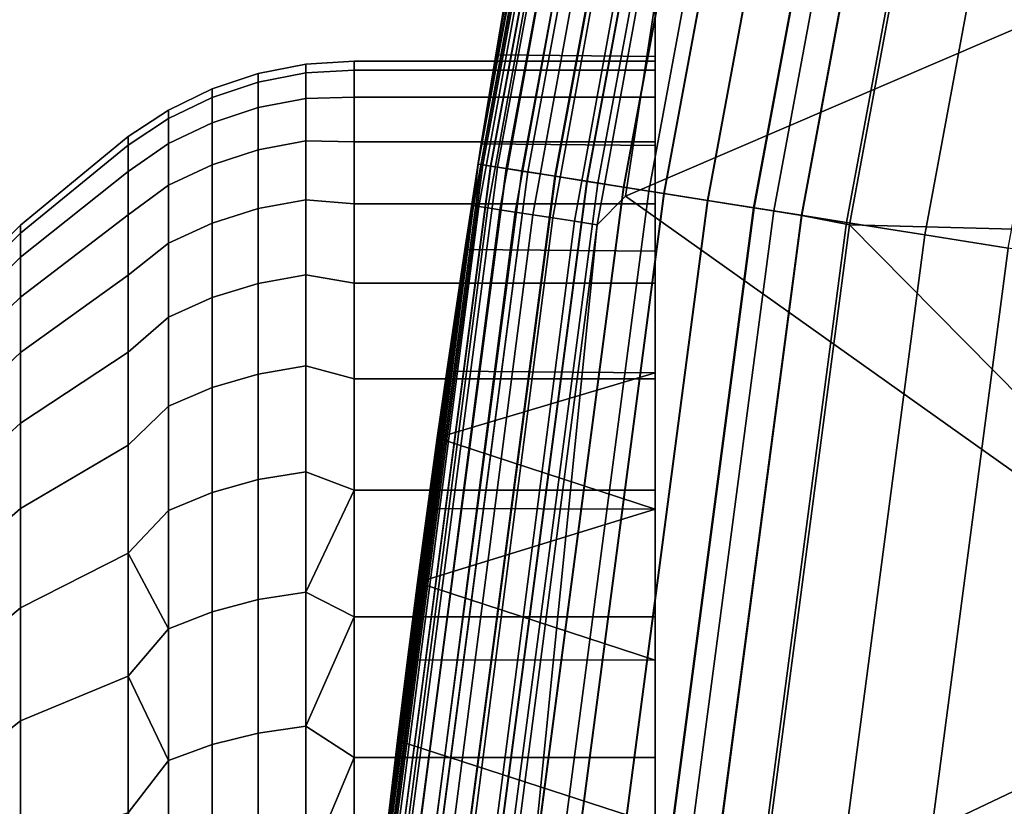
# Model space of a CAD drawing. Header units: metres. Extents: x -22 to 244, y -22 to 22.
# Tile 35 of 146: x -21.84 to -20.54, y 2.51 to 3.56. Entities that reach past the tile are written whole.
import ezdxf

# ---------------------------------------------------------------- set-up
doc = ezdxf.new("R2010")
doc.units = ezdxf.units.M
doc.layers.add('solid_10_151_113_XXX', color=7, linetype='CONTINUOUS')

msp = doc.modelspace()

# ---------------------------------------------------------------- linework, layer by layer
at = {"layer": 'solid_10_151_113_XXX'}
for points in [[(-20.285137, 5.43261, 0.5), (20.54162, 4.363688, 0.5), (20.741858, 3.282555, 0.5), (-20.541622, 4.363678, 0.5)], [(-21.252943, 3.249989, 171.87085), (-21.2353, 3.363341, 212.300003), (-21.030174, 4.470102, 212.300003), (-21.231031, 3.390181, 171.602859)], [(-21.235298, 3.363343, 268.75), (-21.030172, 4.470104, 268.75), (-21.030174, 4.470101, 213.449997), (-21.2353, 3.363341, 213.449997)], [(-21.231159, 3.362685, 212.364609), (-21.026072, 4.46923, 212.364609), (-21.030174, 4.470102, 212.300003), (-21.2353, 3.363341, 212.300003)], [(-21.030174, 4.470102, 1), (-21.2353, 3.363341, 1), (-21.170969, 3.747004, 169.850174), (-21.030174, 4.470102, 212.300003)], [(-21.02599, 4.469212, 0.934737), (-21.231075, 3.362672, 0.934737), (-21.2353, 3.363341, 1), (-21.030174, 4.470102, 1)], [(-21.043026, 4.397374, 213.418961), (-21.2353, 3.363341, 213.449997), (-21.030174, 4.470101, 213.449997)], [(-21.228807, 3.362313, 268.875427), (-21.023743, 4.468735, 268.875427), (-21.030172, 4.470104, 268.75), (-21.235298, 3.363343, 268.75)], [(-21.218622, 3.3607, 212.428833), (-21.013657, 4.466591, 212.428833), (-21.026072, 4.46923, 212.364609), (-21.231159, 3.362685, 212.364609)], [(-21.231075, 3.362672, 0.934737), (-21.02599, 4.469212, 0.934737), (-21.013493, 4.466556, 0.870527), (-21.218454, 3.360673, 0.870527)], [(-21.21183, 3.508311, 171.324478), (-21.231031, 3.390181, 171.602859), (-21.030174, 4.470102, 212.300003)], [(-21.209373, 3.359235, 268.999603), (-21.004498, 4.464644, 268.999603), (-21.023743, 4.468735, 268.875427), (-21.228807, 3.362313, 268.875427)], [(-21.197905, 3.357418, 212.49086), (-20.993141, 4.46223, 212.49086), (-21.013657, 4.466591, 212.428833), (-21.218622, 3.3607, 212.428833)], [(-21.218454, 3.360673, 0.870527), (-21.013493, 4.466556, 0.870527), (-20.992895, 4.462178, 0.808537), (-21.197659, 3.357379, 0.808537)], [(-21.195889, 3.603374, 171.038376), (-21.21183, 3.508311, 171.324478), (-21.030174, 4.470102, 212.300003)], [(-21.177214, 3.354141, 269.121063), (-20.972649, 4.457874, 269.121063), (-21.004498, 4.464644, 268.999603), (-21.209373, 3.359235, 268.999603)], [(-21.169363, 3.352898, 212.549606), (-20.964874, 4.456222, 212.549606), (-20.993141, 4.46223, 212.49086), (-21.197905, 3.357418, 212.49086)], [(-21.197659, 3.357379, 0.808537), (-20.992895, 4.462178, 0.808537), (-20.964554, 4.456153, 0.74983), (-21.169041, 3.352847, 0.74983)], [(-21.132679, 3.347088, 269.238434), (-20.928545, 4.4485, 269.238434), (-20.972649, 4.457874, 269.121063), (-21.177214, 3.354141, 269.121063)], [(-21.133484, 3.347215, 212.604065), (-20.929342, 4.448669, 212.604065), (-20.964874, 4.456222, 212.549606), (-21.169363, 3.352898, 212.549606)], [(-21.169041, 3.352847, 0.74983), (-20.964554, 4.456153, 0.74983), (-20.928951, 4.448586, 0.695412), (-21.133091, 3.347153, 0.695412)], [(-21.090883, 3.340468, 212.65332), (-20.887154, 4.439702, 212.65332), (-20.929342, 4.448669, 212.604065), (-21.133484, 3.347215, 212.604065)], [(-21.133091, 3.347153, 0.695412), (-20.928951, 4.448586, 0.695412), (-20.8867, 4.439605, 0.646215), (-21.090427, 3.340395, 0.646215)], [(-21.076262, 3.338152, 269.350433), (-20.872671, 4.436623, 269.350433), (-20.928545, 4.4485, 269.238434), (-21.132679, 3.347088, 269.238434)], [(-21.042294, 3.332772, 212.696518), (-20.839031, 4.429473, 212.696518), (-20.887154, 4.439702, 212.65332), (-21.090883, 3.340468, 212.65332)], [(-21.090427, 3.340395, 0.646215), (-20.8867, 4.439605, 0.646215), (-20.838524, 4.429365, 0.603084), (-21.04178, 3.332691, 0.603084)], [(-21.008577, 3.327432, 269.455841), (-20.805641, 4.422375, 269.455841), (-20.872671, 4.436623, 269.350433), (-21.076262, 3.338152, 269.350433)], [(-20.988544, 3.324259, 212.73291), (-20.785803, 4.418159, 212.73291), (-20.839031, 4.429473, 212.696518), (-21.042294, 3.332772, 212.696518)], [(-21.04178, 3.332691, 0.603084), (-20.838524, 4.429365, 0.603084), (-20.785248, 4.418041, 0.566758), (-20.987986, 3.32417, 0.566758)], [(-20.93037, 3.315045, 269.553528), (-20.728189, 4.405912, 269.553528), (-20.805641, 4.422375, 269.455841), (-21.008577, 3.327432, 269.455841)], [(-20.880251, 4.363359, 213.252457), (-20.836807, 4.417855, 213.25), (-19.99407, 3.769957, 213.25), (-21.039543, 3.320789, 213.25)], [(-20.930561, 3.315075, 212.761887), (-20.728378, 4.405953, 212.761887), (-20.785803, 4.418159, 212.73291), (-20.988544, 3.324259, 212.73291)], [(-20.987986, 3.32417, 0.566758), (-20.785248, 4.418041, 0.566758), (-20.727787, 4.405827, 0.53786), (-20.929964, 3.314981, 0.53786)], [(-21.241495, 3.308275, 213.418961), (-21.2353, 3.363341, 213.449997), (-21.043026, 4.397374, 213.418961)], [(-21.241495, 3.308275, 213.418961), (-21.043026, 4.397374, 213.418961), (-21.035881, 4.395881, 213.388412), (-21.234285, 3.307152, 213.388412)], [(-21.234285, 3.307152, 213.388412), (-21.035881, 4.395881, 213.388412), (-21.024143, 4.393428, 213.359375), (-21.222435, 3.305306, 213.359375)], [(-20.869333, 3.305378, 212.782944), (-20.667744, 4.393064, 212.782944), (-20.728378, 4.405953, 212.761887), (-20.930561, 3.315075, 212.761887)], [(-20.842499, 3.301127, 269.642365), (-20.641167, 4.387415, 269.642365), (-20.728189, 4.405912, 269.553528), (-20.93037, 3.315045, 269.553528)], [(-20.929964, 3.314981, 0.53786), (-20.727787, 4.405827, 0.53786), (-20.667124, 4.392933, 0.516885), (-20.86871, 3.305279, 0.516885)], [(-21.222435, 3.305306, 213.359375), (-21.024143, 4.393428, 213.359375), (-21.008099, 4.390075, 213.332565), (-21.20624, 3.302783, 213.332565)], [(-21.20624, 3.302783, 213.332565), (-21.008099, 4.390075, 213.332565), (-20.988144, 4.385905, 213.30867), (-21.186096, 3.299646, 213.30867)], [(-21.186096, 3.299646, 213.30867), (-20.988144, 4.385905, 213.30867), (-20.964771, 4.381021, 213.288254), (-21.162504, 3.295972, 213.288254)], [(-20.805914, 3.295333, 212.795715), (-20.604937, 4.379714, 212.795715), (-20.667744, 4.393064, 212.782944), (-20.869333, 3.305378, 212.782944)], [(-20.86871, 3.305279, 0.516885), (-20.667124, 4.392933, 0.516885), (-20.604301, 4.37958, 0.504193), (-20.805273, 3.295232, 0.504193)], [(-20.745928, 3.285832, 269.721405), (-20.54553, 4.367087, 269.721405), (-20.641167, 4.387415, 269.642365), (-20.842499, 3.301127, 269.642365)], [(-21.162504, 3.295972, 213.288254), (-20.964771, 4.381021, 213.288254), (-20.938559, 4.375544, 213.27182), (-21.136044, 3.291851, 213.27182)], [(-21.136044, 3.291851, 213.27182), (-20.938559, 4.375544, 213.27182), (-20.910152, 4.369607, 213.259796), (-21.107368, 3.287385, 213.259796)], [(-21.107368, 3.287385, 213.259796), (-20.910152, 4.369607, 213.259796), (-20.880251, 4.363359, 213.252457), (-21.077187, 3.282684, 213.252457)], [(-20.604937, 4.379714, 212.795715), (-20.805914, 3.295333, 212.795715), (-20.741863, 3.282517, 212.800003), (-20.541622, 4.363682, 212.800003)], [(-20.604301, 4.37958, 0.504193), (-20.541622, 4.363678, 0.5), (-20.741865, 3.282506, 0.5), (-20.805273, 3.295232, 0.504193)], [(-21.077187, 3.282684, 213.252457), (-20.880251, 4.363359, 213.252457), (-21.039543, 3.320789, 213.25)], [(-20.641718, 3.269327, 269.789795), (-20.442327, 4.34515, 269.789795), (-20.54553, 4.367087, 269.721405), (-20.745928, 3.285832, 269.721405)], [(-20.541622, 4.363678, 0.5), (20.741858, 3.282555, 0.5), (20.885252, 2.192265, 0.5), (-20.741865, 3.282506, 0.5)], [(-20.166376, 2.70048, 212.800003), (-19.994074, 3.769945, 212.800003), (-20.541622, 4.363682, 212.800003), (-20.741863, 3.282517, 212.800003)], [(-20.531013, 3.251793, 269.846771), (-20.332691, 4.321847, 269.846771), (-20.442327, 4.34515, 269.789795), (-20.641718, 3.269327, 269.789795)], [(-21.039543, 3.320789, 213.25), (-19.99407, 3.769957, 213.25), (-20.166382, 2.700462, 213.25)], [(-21.2353, 3.363341, 1), (-21.175209, 3.722974, 169.550629), (-21.170969, 3.747004, 169.850174)], [(-21.2353, 3.363341, 1), (-21.183594, 3.674963, 169.253586), (-21.175209, 3.722974, 169.550629)], [(-21.2353, 3.363341, 1), (-21.195887, 3.60338, 168.961639), (-21.183594, 3.674963, 169.253586)], [(-21.2353, 3.363341, 1), (-21.21183, 3.508317, 168.675537), (-21.195887, 3.60338, 168.961639)], [(-21, 3.506322, 168.670258), (-21, 3.601927, 168.956635), (-21.195887, 3.60338, 168.961639), (-21.21183, 3.508317, 168.675537)], [(-21, 3.506322, 171.329742), (-21.21183, 3.508311, 171.324478), (-21.195889, 3.603374, 171.038376), (-21, 3.601927, 171.043365)], [(-21, 3.601927, 171.043365), (-21, 3.601927, 168.956635), (-21, 3.506322, 168.670258)], [(-21, 3.5, 170), (-21, 3.506322, 171.329742), (-21, 3.601927, 171.043365), (-21, 3.506322, 168.670258)], [(-21.2353, 3.363341, 1), (-21.23103, 3.390193, 168.397156), (-21.21183, 3.508317, 168.675537)], [(-21, 3.387924, 171.607635), (-21.231031, 3.390181, 171.602859), (-21.21183, 3.508311, 171.324478), (-21, 3.506322, 171.329742)], [(-21, 3.387924, 168.392365), (-21, 3.506322, 168.670258), (-21.21183, 3.508317, 168.675537), (-21.23103, 3.390193, 168.397156)], [(-21, 3.452262, 169.42392), (-21, 3.488046, 169.710983), (-21, 3.506322, 168.670258), (-21, 3.387924, 168.392365)], [(-21, 3.488046, 169.710983), (-21, 3.5, 170), (-21, 3.506322, 168.670258)], [(-21, 3.310364, 171.136429), (-21, 3.387924, 171.607635), (-21, 3.506322, 171.329742), (-21, 3.392897, 170.859207)], [(-21, 3.452262, 170.57608), (-21, 3.392897, 170.859207), (-21, 3.506322, 171.329742)], [(-21, 3.488046, 170.289017), (-21, 3.452262, 170.57608), (-21, 3.506322, 171.329742)], [(-21, 3.5, 170), (-21, 3.488046, 170.289017), (-21, 3.506322, 171.329742)], [(-21.527346, 3.483511, 170), (-21.527346, 3.472215, 170.280304), (-21.464172, 3.484529, 170.281296), (-21.464172, 3.495865, 170)], [(-21.527346, 3.472215, 169.719696), (-21.527346, 3.483511, 170), (-21.464172, 3.495865, 170), (-21.464172, 3.484529, 169.718704)], [(-21.464172, 3.495865, 170), (-21.464172, 3.484529, 170.281296), (-21.4, 3.488046, 170.289032), (-21.4, 3.5, 170)], [(-21.464172, 3.484529, 169.718704), (-21.464172, 3.495865, 170), (-21.4, 3.5, 170), (-21.4, 3.488046, 169.710968)], [(-21.4, 3.5, 170), (-21.4, 3.488046, 170.289032), (-21, 3.488046, 170.289017), (-21, 3.5, 170)], [(-21.4, 3.488046, 169.710968), (-21.4, 3.5, 170), (-21, 3.5, 170), (-21, 3.488046, 169.710983)], [(-21.588409, 3.463144, 170), (-21.588409, 3.451914, 170.278671), (-21.527346, 3.472215, 170.280304), (-21.527346, 3.483511, 170)], [(-21.588409, 3.451914, 169.721329), (-21.588409, 3.463144, 170), (-21.527346, 3.483511, 170), (-21.527346, 3.472215, 169.719696)], [(-21.527346, 3.472215, 170.280304), (-21.527346, 3.438401, 170.558792), (-21.464172, 3.450594, 170.560776), (-21.464172, 3.484529, 170.281296)], [(-21.527346, 3.438401, 169.441208), (-21.527346, 3.472215, 169.719696), (-21.464172, 3.484529, 169.718704), (-21.464172, 3.450594, 169.439224)], [(-21.464172, 3.484529, 170.281296), (-21.464172, 3.450594, 170.560776), (-21.4, 3.452264, 170.57608), (-21.4, 3.488046, 170.289032)], [(-21.464172, 3.484529, 169.718704), (-21.4, 3.488046, 169.710968), (-21.4, 3.452265, 169.42392), (-21.464172, 3.450594, 169.439224)], [(-21.4, 3.488046, 170.289032), (-21.4, 3.452264, 170.57608), (-21, 3.452262, 170.57608), (-21, 3.488046, 170.289017)], [(-21.4, 3.452265, 169.42392), (-21.4, 3.488046, 169.710968), (-21, 3.488046, 169.710983), (-21, 3.452262, 169.42392)], [(-21.588409, 3.451914, 170.278671), (-21.588409, 3.418297, 170.555527), (-21.527346, 3.438401, 170.558792), (-21.527346, 3.472215, 170.280304)], [(-21.588409, 3.418297, 169.444473), (-21.588409, 3.451914, 169.721329), (-21.527346, 3.472215, 169.719696), (-21.527346, 3.438401, 169.441208)], [(-21.646349, 3.4351, 170), (-21.646349, 3.423961, 170.276413), (-21.588409, 3.451914, 170.278671), (-21.588409, 3.463144, 170)], [(-21.646349, 3.423961, 169.723587), (-21.646349, 3.4351, 170), (-21.588409, 3.463144, 170), (-21.588409, 3.451914, 169.721329)], [(-21.646349, 3.423961, 170.276413), (-21.646349, 3.390617, 170.551025), (-21.588409, 3.418297, 170.555527), (-21.588409, 3.451914, 170.278671)], [(-21.646349, 3.390617, 169.448975), (-21.646349, 3.423961, 169.723587), (-21.588409, 3.451914, 169.721329), (-21.588409, 3.418297, 169.444473)], [(-21.527346, 3.438401, 170.558792), (-21.527346, 3.382287, 170.833664), (-21.464172, 3.394281, 170.836609), (-21.464172, 3.450594, 170.560776)], [(-21.527346, 3.382287, 169.166336), (-21.527346, 3.438401, 169.441208), (-21.464172, 3.450594, 169.439224), (-21.464172, 3.394281, 169.163391)], [(-21.464172, 3.450594, 169.439224), (-21.4, 3.452265, 169.42392), (-21.4, 3.392901, 169.140808), (-21.464172, 3.394281, 169.163391)], [(-21.464172, 3.450594, 170.560776), (-21.464172, 3.394281, 170.836609), (-21.4, 3.3929, 170.859207), (-21.4, 3.452264, 170.57608)], [(-21.4, 3.392901, 169.140808), (-21.4, 3.452265, 169.42392), (-21, 3.452262, 169.42392), (-21, 3.392897, 169.140793)], [(-21.4, 3.452264, 170.57608), (-21.4, 3.3929, 170.859207), (-21, 3.392897, 170.859207), (-21, 3.452262, 170.57608)], [(-21, 3.392897, 169.140793), (-21, 3.452262, 169.42392), (-21, 3.387924, 168.392365)], [(-21.646349, 3.423961, 170.276413), (-21.646349, 3.4351, 170), (-21.700001, 3.4, 170), (-21.700001, 3.388387, 170.280762)], [(-21.646349, 3.4351, 170), (-21.646349, 3.423961, 169.723587), (-21.700001, 3.388388, 169.719238), (-21.700001, 3.4, 170)], [(-21.588409, 3.418297, 170.555527), (-21.588409, 3.362511, 170.828781), (-21.527346, 3.382287, 170.833664), (-21.527346, 3.438401, 170.558792)], [(-21.588409, 3.362511, 169.171219), (-21.588409, 3.418297, 169.444473), (-21.527346, 3.438401, 169.441208), (-21.527346, 3.382287, 169.166336)], [(-21.646349, 3.423961, 170.276413), (-21.700001, 3.388387, 170.280762), (-21.700001, 3.353629, 170.559616), (-21.646349, 3.390617, 170.551025)], [(-21.646349, 3.423961, 169.723587), (-21.646349, 3.390617, 169.448975), (-21.700001, 3.353629, 169.440384), (-21.700001, 3.388388, 169.719238)], [(-21.646349, 3.390617, 170.551025), (-21.646349, 3.335283, 170.822067), (-21.588409, 3.362511, 170.828781), (-21.588409, 3.418297, 170.555527)], [(-21.646349, 3.335283, 169.177933), (-21.646349, 3.390617, 169.448975), (-21.588409, 3.418297, 169.444473), (-21.588409, 3.362511, 169.171219)], [(-21.842999, 3.28201, 170), (-21.842999, 3.271367, 170.264099), (-21.700001, 3.388387, 170.280762), (-21.700001, 3.4, 170)], [(-21.842999, 3.271367, 169.735901), (-21.842999, 3.28201, 170), (-21.700001, 3.4, 170), (-21.700001, 3.388388, 169.719238)], [(-21.842999, 3.271367, 169.735901), (-21.700001, 3.388388, 169.719238), (-21.700001, 3.353629, 169.440384), (-21.842999, 3.239509, 169.473526)], [(-21.842999, 3.271367, 170.264099), (-21.842999, 3.239509, 170.526474), (-21.700001, 3.353629, 170.559616), (-21.700001, 3.388387, 170.280762)], [(-21.646349, 3.390617, 170.551025), (-21.700001, 3.353629, 170.559616), (-21.700001, 3.295961, 170.834656), (-21.646349, 3.335283, 170.822067)], [(-21.646349, 3.390617, 169.448975), (-21.646349, 3.335283, 169.177933), (-21.700001, 3.295962, 169.165359), (-21.700001, 3.353629, 169.440384)], [(-21.527346, 3.382287, 170.833664), (-21.527346, 3.304237, 171.103119), (-21.464172, 3.315955, 171.107025), (-21.464172, 3.394281, 170.836609)], [(-21.527346, 3.304237, 168.896881), (-21.527346, 3.382287, 169.166336), (-21.464172, 3.394281, 169.163391), (-21.464172, 3.315955, 168.892975)], [(-21.464172, 3.394281, 170.836609), (-21.464172, 3.315955, 171.107025), (-21.4, 3.31036, 171.136444), (-21.4, 3.3929, 170.859207)], [(-21.464172, 3.394281, 169.163391), (-21.4, 3.392901, 169.140808), (-21.4, 3.31036, 168.863556), (-21.464172, 3.315955, 168.892975)], [(-21.4, 3.31036, 168.863556), (-21.4, 3.392901, 169.140808), (-21, 3.392897, 169.140793), (-21, 3.310364, 168.863571)], [(-21.4, 3.3929, 170.859207), (-21.4, 3.31036, 171.136444), (-21, 3.310364, 171.136429), (-21, 3.392897, 170.859207)], [(-21, 3.247618, 171.874954), (-21.252943, 3.249989, 171.87085), (-21.231031, 3.390181, 171.602859), (-21, 3.387924, 171.607635)], [(-21.2353, 3.363341, 1), (-21.252939, 3.25001, 168.129181), (-21.23103, 3.390193, 168.397156)], [(-21, 3.247618, 168.125046), (-21, 3.387924, 168.392365), (-21.23103, 3.390193, 168.397156), (-21.252939, 3.25001, 168.129181)], [(-21, 3.310364, 168.863571), (-21, 3.392897, 169.140793), (-21, 3.387924, 168.392365)], [(-21, 3.205207, 168.59407), (-21, 3.310364, 168.863571), (-21, 3.387924, 168.392365), (-21, 3.247618, 168.125046)], [(-21, 3.205207, 171.40593), (-21, 3.247618, 171.874954), (-21, 3.387924, 171.607635), (-21, 3.310364, 171.136429)], [(-21.588409, 3.362511, 170.828781), (-21.588409, 3.284918, 171.096664), (-21.527346, 3.304237, 171.103119), (-21.527346, 3.382287, 170.833664)], [(-21.588409, 3.284918, 168.903336), (-21.588409, 3.362511, 169.171219), (-21.527346, 3.382287, 169.166336), (-21.527346, 3.304237, 168.896881)], [(-21.646349, 3.335283, 170.822067), (-21.646349, 3.258318, 171.087784), (-21.588409, 3.284918, 171.096664), (-21.588409, 3.362511, 170.828781)], [(-21.646349, 3.258318, 168.912216), (-21.646349, 3.335283, 169.177933), (-21.588409, 3.362511, 169.171219), (-21.588409, 3.284918, 168.903336)], [(-21.394518, 2.127105, 173.088348), (-21.382221, 2.247362, 212.300003), (-21.2353, 3.363341, 212.300003), (-21.381895, 2.250467, 172.999649)], [(-21.386927, 2.202122, 221.433487), (-21.382221, 2.247363, 268.75), (-21.235298, 3.363343, 268.75), (-21.376682, 2.299454, 221.231064)], [(-21.375683, 2.246675, 268.875427), (-21.228807, 3.362313, 268.875427), (-21.235298, 3.363343, 268.75), (-21.382221, 2.247363, 268.75)], [(-21.378052, 2.246924, 212.364609), (-21.231159, 3.362685, 212.364609), (-21.2353, 3.363341, 212.300003), (-21.382221, 2.247362, 212.300003)], [(-21.2353, 3.363341, 1), (-21.382221, 2.247362, 1), (-21.27702, 3.088436, 167.873016), (-21.252939, 3.25001, 168.129181)], [(-21.231075, 3.362672, 0.934737), (-21.377966, 2.246915, 0.934737), (-21.382221, 2.247362, 1), (-21.2353, 3.363341, 1)], [(-21.356775, 2.477521, 219.915512), (-21.354448, 2.497501, 220.138229), (-21.2353, 3.363341, 213.449997), (-21.382221, 2.247362, 213.449997)], [(-21.241495, 3.308275, 213.418961), (-21.382221, 2.247362, 213.449997), (-21.2353, 3.363341, 213.449997)], [(-21.368958, 2.370156, 172.906006), (-21.381895, 2.250467, 172.999649), (-21.2353, 3.363341, 212.300003)], [(-21.365429, 2.245597, 212.428833), (-21.218622, 3.3607, 212.428833), (-21.231159, 3.362685, 212.364609), (-21.378052, 2.246924, 212.364609)], [(-21.377966, 2.246915, 0.934737), (-21.231075, 3.362672, 0.934737), (-21.218454, 3.360673, 0.870527), (-21.365261, 2.245579, 0.870527)], [(-21.368078, 2.378068, 221.021225), (-21.376682, 2.299454, 221.231064), (-21.235298, 3.363343, 268.75)], [(-21.356115, 2.244618, 268.999603), (-21.209373, 3.359235, 268.999603), (-21.228807, 3.362313, 268.875427), (-21.375683, 2.246675, 268.875427)], [(-21.355791, 2.485998, 172.807541), (-21.368958, 2.370156, 172.906006), (-21.2353, 3.363341, 212.300003)], [(-21.361372, 2.437574, 220.805176), (-21.368078, 2.378068, 221.021225), (-21.235298, 3.363343, 268.75)], [(-21.356781, 2.477472, 220.584869), (-21.361372, 2.437574, 220.805176), (-21.235298, 3.363343, 268.75)], [(-21.35445, 2.497487, 220.362061), (-21.356781, 2.477472, 220.584869), (-21.235298, 3.363343, 268.75)], [(-21.342514, 2.597519, 172.704697), (-21.355791, 2.485998, 172.807541), (-21.2353, 3.363341, 212.300003)], [(-21.354448, 2.497501, 220.138229), (-21.35445, 2.497487, 220.362061), (-21.235298, 3.363343, 268.75)], [(-21.354448, 2.497501, 220.138229), (-21.235298, 3.363343, 268.75), (-21.2353, 3.363341, 213.449997)], [(-21.329191, 2.704738, 172.597473), (-21.342514, 2.597519, 172.704697), (-21.2353, 3.363341, 212.300003)], [(-21.315884, 2.80768, 172.48584), (-21.329191, 2.704738, 172.597473), (-21.2353, 3.363341, 212.300003)], [(-21.302696, 2.906056, 172.370087), (-21.315884, 2.80768, 172.48584), (-21.2353, 3.363341, 212.300003)], [(-21.289701, 2.999765, 172.250305), (-21.302696, 2.906056, 172.370087), (-21.2353, 3.363341, 212.300003)], [(-21.277021, 3.08842, 172.126999), (-21.289701, 2.999765, 172.250305), (-21.2353, 3.363341, 212.300003)], [(-21.252943, 3.249989, 171.87085), (-21.277021, 3.08842, 172.126999), (-21.2353, 3.363341, 212.300003)], [(-21.842999, 3.239509, 170.526474), (-21.842999, 3.186641, 170.785431), (-21.700001, 3.295961, 170.834656), (-21.700001, 3.353629, 170.559616)], [(-21.842999, 3.239509, 169.473526), (-21.700001, 3.353629, 169.440384), (-21.700001, 3.295962, 169.165359), (-21.842999, 3.186641, 169.214569)], [(-21.344568, 2.243404, 212.49086), (-21.197905, 3.357418, 212.49086), (-21.218622, 3.3607, 212.428833), (-21.365429, 2.245597, 212.428833)], [(-21.365261, 2.245579, 0.870527), (-21.218454, 3.360673, 0.870527), (-21.197659, 3.357379, 0.808537), (-21.344318, 2.243378, 0.808537)], [(-21.323732, 2.241215, 269.121063), (-21.177214, 3.354141, 269.121063), (-21.209373, 3.359235, 268.999603), (-21.356115, 2.244618, 268.999603)], [(-21.315828, 2.240384, 212.549606), (-21.169363, 3.352898, 212.549606), (-21.197905, 3.357418, 212.49086), (-21.344568, 2.243404, 212.49086)], [(-21.344318, 2.243378, 0.808537), (-21.197659, 3.357379, 0.808537), (-21.169041, 3.352847, 0.74983), (-21.315502, 2.24035, 0.74983)], [(-21.278891, 2.236502, 269.238434), (-21.132679, 3.347088, 269.238434), (-21.177214, 3.354141, 269.121063), (-21.323732, 2.241215, 269.121063)], [(-21.279701, 2.236587, 212.604065), (-21.133484, 3.347215, 212.604065), (-21.169363, 3.352898, 212.549606), (-21.315828, 2.240384, 212.549606)], [(-21.315502, 2.24035, 0.74983), (-21.169041, 3.352847, 0.74983), (-21.133091, 3.347153, 0.695412), (-21.279305, 2.236545, 0.695412)], [(-21.646349, 3.335283, 170.822067), (-21.700001, 3.295961, 170.834656), (-21.700001, 3.215779, 171.103973), (-21.646349, 3.258318, 171.087784)], [(-21.646349, 3.335283, 169.177933), (-21.646349, 3.258318, 168.912216), (-21.700001, 3.21578, 168.896027), (-21.700001, 3.295962, 169.165359)], [(-21.236807, 2.232078, 212.65332), (-21.090883, 3.340468, 212.65332), (-21.133484, 3.347215, 212.604065), (-21.279701, 2.236587, 212.604065)], [(-21.279305, 2.236545, 0.695412), (-21.133091, 3.347153, 0.695412), (-21.090427, 3.340395, 0.646215), (-21.236345, 2.23203, 0.646215)], [(-21.222082, 2.230531, 269.350433), (-21.076262, 3.338152, 269.350433), (-21.132679, 3.347088, 269.238434), (-21.278891, 2.236502, 269.238434)], [(-21.18788, 2.226936, 212.696518), (-21.042294, 3.332772, 212.696518), (-21.090883, 3.340468, 212.65332), (-21.236807, 2.232078, 212.65332)], [(-21.236345, 2.23203, 0.646215), (-21.090427, 3.340395, 0.646215), (-21.04178, 3.332691, 0.603084), (-21.187363, 2.226882, 0.603084)], [(-21.153929, 2.223367, 269.455841), (-21.008577, 3.327432, 269.455841), (-21.076262, 3.338152, 269.350433), (-21.222082, 2.230531, 269.350433)], [(-21.133759, 2.221248, 212.73291), (-20.988544, 3.324259, 212.73291), (-21.042294, 3.332772, 212.696518), (-21.18788, 2.226936, 212.696518)], [(-21.187363, 2.226882, 0.603084), (-21.04178, 3.332691, 0.603084), (-20.987986, 3.32417, 0.566758), (-21.133196, 2.221188, 0.566758)], [(-21.075182, 2.215091, 269.553528), (-20.93037, 3.315045, 269.553528), (-21.008577, 3.327432, 269.455841), (-21.153929, 2.223367, 269.455841)], [(-21.075373, 2.215111, 212.761887), (-20.930561, 3.315075, 212.761887), (-20.988544, 3.324259, 212.73291), (-21.133759, 2.221248, 212.73291)], [(-21.133196, 2.221188, 0.566758), (-20.987986, 3.32417, 0.566758), (-20.929964, 3.314981, 0.53786), (-21.074772, 2.215048, 0.53786)], [(-21.527346, 3.304237, 171.103119), (-21.527346, 3.204759, 171.365417), (-21.464172, 3.216124, 171.37027), (-21.464172, 3.315955, 171.107025)], [(-21.527346, 3.204759, 168.634583), (-21.527346, 3.304237, 168.896881), (-21.464172, 3.315955, 168.892975), (-21.464172, 3.216124, 168.62973)], [(-21.464172, 3.315955, 171.107025), (-21.464172, 3.216124, 171.37027), (-21.4, 3.205206, 171.40593), (-21.4, 3.31036, 171.136444)], [(-21.464172, 3.315955, 168.892975), (-21.4, 3.31036, 168.863556), (-21.4, 3.205207, 168.59407), (-21.464172, 3.216124, 168.62973)], [(-21.4, 3.31036, 171.136444), (-21.4, 3.205206, 171.40593), (-21, 3.205207, 171.40593), (-21, 3.310364, 171.136429)], [(-21.4, 3.205207, 168.59407), (-21.4, 3.31036, 168.863556), (-21, 3.310364, 168.863571), (-21, 3.205207, 168.59407)], [(-21.077187, 3.282684, 213.252457), (-21.039543, 3.320789, 213.25), (-20.166382, 2.700462, 213.25), (-21.184404, 2.216066, 213.25)], [(-21.013723, 2.208631, 212.782944), (-20.869333, 3.305378, 212.782944), (-20.930561, 3.315075, 212.761887), (-21.075373, 2.215111, 212.761887)], [(-20.986702, 2.205791, 269.642365), (-20.842499, 3.301127, 269.642365), (-20.93037, 3.315045, 269.553528), (-21.075182, 2.215091, 269.553528)], [(-21.074772, 2.215048, 0.53786), (-20.929964, 3.314981, 0.53786), (-20.86871, 3.305279, 0.516885), (-21.013094, 2.208565, 0.516885)], [(-21.842999, 3.186641, 169.214569), (-21.700001, 3.295962, 169.165359), (-21.700001, 3.21578, 168.896027), (-21.842999, 3.113106, 168.960693)], [(-21.842999, 3.186641, 170.785431), (-21.842999, 3.113106, 171.039307), (-21.700001, 3.215779, 171.103973), (-21.700001, 3.295961, 170.834656)], [(-21.588409, 3.284918, 171.096664), (-21.588409, 3.186021, 171.357437), (-21.527346, 3.204759, 171.365417), (-21.527346, 3.304237, 171.103119)], [(-21.588409, 3.186021, 168.642563), (-21.588409, 3.284918, 168.903336), (-21.527346, 3.304237, 168.896881), (-21.527346, 3.204759, 168.634583)], [(-21.383636, 2.210402, 213.418961), (-21.382221, 2.247362, 213.449997), (-21.241495, 3.308275, 213.418961)], [(-21.383636, 2.210402, 213.418961), (-21.241495, 3.308275, 213.418961), (-21.234285, 3.307152, 213.388412), (-21.376377, 2.209652, 213.388412)], [(-21.376377, 2.209652, 213.388412), (-21.234285, 3.307152, 213.388412), (-21.222435, 3.305306, 213.359375), (-21.364449, 2.208419, 213.359375)], [(-21.364449, 2.208419, 213.359375), (-21.222435, 3.305306, 213.359375), (-21.20624, 3.302783, 213.332565), (-21.348145, 2.206733, 213.332565)], [(-21.348145, 2.206733, 213.332565), (-21.20624, 3.302783, 213.332565), (-21.186096, 3.299646, 213.30867), (-21.327868, 2.204638, 213.30867)], [(-21.327868, 2.204638, 213.30867), (-21.186096, 3.299646, 213.30867), (-21.162504, 3.295972, 213.288254), (-21.304117, 2.202182, 213.288254)], [(-21.304117, 2.202182, 213.288254), (-21.162504, 3.295972, 213.288254), (-21.136044, 3.291851, 213.27182), (-21.277479, 2.199429, 213.27182)], [(-20.949865, 2.20192, 212.795715), (-20.805914, 3.295333, 212.795715), (-20.869333, 3.305378, 212.782944), (-21.013723, 2.208631, 212.782944)], [(-21.013094, 2.208565, 0.516885), (-20.86871, 3.305279, 0.516885), (-20.805273, 3.295232, 0.504193), (-20.949221, 2.201852, 0.504193)], [(-20.889463, 2.195571, 269.721405), (-20.745928, 3.285832, 269.721405), (-20.842499, 3.301127, 269.642365), (-20.986702, 2.205791, 269.642365)], [(-21.646349, 3.258318, 171.087784), (-21.646349, 3.160222, 171.346451), (-21.588409, 3.186021, 171.357437), (-21.588409, 3.284918, 171.096664)], [(-21.646349, 3.160222, 168.653549), (-21.646349, 3.258318, 168.912216), (-21.588409, 3.284918, 168.903336), (-21.588409, 3.186021, 168.642563)], [(-21.277479, 2.199429, 213.27182), (-21.136044, 3.291851, 213.27182), (-21.107368, 3.287385, 213.259796), (-21.248613, 2.196445, 213.259796)], [(-21.248613, 2.196445, 213.259796), (-21.107368, 3.287385, 213.259796), (-21.077187, 3.282684, 213.252457), (-21.218229, 2.193304, 213.252457)], [(-20.805914, 3.295333, 212.795715), (-20.949865, 2.20192, 212.795715), (-20.885256, 2.192233, 212.800003), (-20.741863, 3.282517, 212.800003)], [(-20.805273, 3.295232, 0.504193), (-20.741865, 3.282506, 0.5), (-20.885258, 2.192224, 0.5), (-20.949221, 2.201852, 0.504193)], [(-20.784533, 2.184542, 269.789795), (-20.641718, 3.269327, 269.789795), (-20.745928, 3.285832, 269.721405), (-20.889463, 2.195571, 269.721405)], [(-21.974585, 3.151149, 170), (-21.974585, 3.14093, 170.253555), (-21.842999, 3.271367, 170.264099), (-21.842999, 3.28201, 170)], [(-21.974585, 3.14093, 169.746445), (-21.974585, 3.151149, 170), (-21.842999, 3.28201, 170), (-21.842999, 3.271367, 169.735901)], [(-21.974585, 3.14093, 170.253555), (-21.974585, 3.110342, 170.505478), (-21.842999, 3.239509, 170.526474), (-21.842999, 3.271367, 170.264099)], [(-21.974585, 3.110342, 169.494522), (-21.974585, 3.14093, 169.746445), (-21.842999, 3.271367, 169.735901), (-21.842999, 3.239509, 169.473526)], [(-21.218229, 2.193304, 213.252457), (-21.077187, 3.282684, 213.252457), (-21.184404, 2.216066, 213.25)], [(-20.741865, 3.282506, 0.5), (20.885252, 2.192265, 0.5), (20.971336, 1.096752, 0.5), (-20.885258, 2.192224, 0.5)], [(-20.281523, 1.623367, 212.800003), (-20.166376, 2.70048, 212.800003), (-20.741863, 3.282517, 212.800003), (-20.885256, 2.192233, 212.800003)], [(-21.646349, 3.258318, 171.087784), (-21.700001, 3.215779, 171.103973), (-21.700001, 3.113629, 171.365768), (-21.646349, 3.160222, 171.346451)], [(-21.646349, 3.258318, 168.912216), (-21.646349, 3.160222, 168.653549), (-21.700001, 3.11363, 168.634232), (-21.700001, 3.21578, 168.896027)], [(-20.673063, 2.172827, 269.846771), (-20.531013, 3.251793, 269.846771), (-20.641718, 3.269327, 269.789795), (-20.784533, 2.184542, 269.789795)], [(-21, 3.086183, 172.130249), (-21.277021, 3.08842, 172.126999), (-21.252943, 3.249989, 171.87085), (-21, 3.247618, 171.874954)], [(-21, 3.086183, 167.869751), (-21, 3.247618, 168.125046), (-21.252939, 3.25001, 168.129181), (-21.27702, 3.088436, 167.873016)], [(-21, 3.078151, 168.334167), (-21, 3.205207, 168.59407), (-21, 3.247618, 168.125046), (-21, 3.086183, 167.869751)], [(-21, 3.078151, 171.665833), (-21, 3.086183, 172.130249), (-21, 3.247618, 171.874954), (-21, 3.205207, 171.40593)], [(-20.556276, 2.160552, 269.891693), (-20.41503, 3.233423, 269.891693), (-20.531013, 3.251793, 269.846771), (-20.673063, 2.172827, 269.846771)], [(-21.974585, 3.110342, 170.505478), (-21.974585, 3.059582, 170.75412), (-21.842999, 3.186641, 170.785431), (-21.842999, 3.239509, 170.526474)], [(-21.974585, 3.059582, 169.24588), (-21.974585, 3.110342, 169.494522), (-21.842999, 3.239509, 169.473526), (-21.842999, 3.186641, 169.214569)], [(-20.435455, 2.147853, 269.924103), (-20.295038, 3.214418, 269.924103), (-20.41503, 3.233423, 269.891693), (-20.556276, 2.160552, 269.891693)], [(-21.842999, 3.113106, 168.960693), (-21.700001, 3.21578, 168.896027), (-21.700001, 3.11363, 168.634232), (-21.842999, 3.019382, 168.713562)], [(-21.842999, 3.113106, 171.039307), (-21.842999, 3.019382, 171.286438), (-21.700001, 3.113629, 171.365768), (-21.700001, 3.215779, 171.103973)], [(-21.588409, 3.186021, 171.357437), (-21.588409, 3.066462, 171.609406), (-21.527346, 3.084496, 171.618866), (-21.527346, 3.204759, 171.365417)], [(-21.588409, 3.066462, 168.390594), (-21.588409, 3.186021, 168.642563), (-21.527346, 3.204759, 168.634583), (-21.527346, 3.084496, 168.381134)], [(-21.527346, 3.204759, 171.365417), (-21.527346, 3.084496, 171.618866), (-21.464172, 3.095434, 171.624603), (-21.464172, 3.216124, 171.37027)], [(-21.527346, 3.084496, 168.381134), (-21.527346, 3.204759, 168.634583), (-21.464172, 3.216124, 168.62973), (-21.464172, 3.095434, 168.375397)], [(-21.464172, 3.216124, 171.37027), (-21.464172, 3.095434, 171.624603), (-21.4, 3.078157, 171.665817), (-21.4, 3.205206, 171.40593)], [(-21.464172, 3.216124, 168.62973), (-21.4, 3.205207, 168.59407), (-21.4, 3.078158, 168.334183), (-21.464172, 3.095434, 168.375397)], [(-21.4, 3.205206, 171.40593), (-21.4, 3.078157, 171.665817), (-21, 3.078151, 171.665833), (-21, 3.205207, 171.40593)], [(-21.4, 3.078158, 168.334183), (-21.4, 3.205207, 168.59407), (-21, 3.205207, 168.59407), (-21, 3.078151, 168.334167)], [(-21.974585, 3.059582, 170.75412), (-21.974585, 2.988979, 170.997864), (-21.842999, 3.113106, 171.039307), (-21.842999, 3.186641, 170.785431)], [(-21.974585, 2.988979, 169.002136), (-21.974585, 3.059582, 169.24588), (-21.842999, 3.186641, 169.214569), (-21.842999, 3.113106, 168.960693)], [(-21.646349, 3.160222, 171.346451), (-21.646349, 3.04163, 171.596375), (-21.588409, 3.066462, 171.609406), (-21.588409, 3.186021, 171.357437)], [(-21.646349, 3.04163, 168.403625), (-21.646349, 3.160222, 168.653549), (-21.588409, 3.186021, 168.642563), (-21.588409, 3.066462, 168.390594)], [(-21.646349, 3.160222, 171.346451), (-21.700001, 3.113629, 171.365768), (-21.700001, 2.990211, 171.618225), (-21.646349, 3.04163, 171.596375)], [(-21.646349, 3.160222, 168.653549), (-21.646349, 3.04163, 168.403625), (-21.700001, 2.990212, 168.381775), (-21.700001, 3.11363, 168.634232)], [(-21.974585, 2.988979, 170.997864), (-21.974585, 2.898992, 171.235138), (-21.842999, 3.019382, 171.286438), (-21.842999, 3.113106, 171.039307)], [(-21.974585, 2.898992, 168.764862), (-21.974585, 2.988979, 169.002136), (-21.842999, 3.113106, 168.960693), (-21.842999, 3.019382, 168.713562)], [(-21.842999, 3.019382, 168.713562), (-21.700001, 3.11363, 168.634232), (-21.700001, 2.990212, 168.381775), (-21.842999, 2.906075, 168.474777)], [(-21.842999, 3.019382, 171.286438), (-21.842999, 2.906075, 171.525223), (-21.700001, 2.990211, 171.618225), (-21.700001, 3.113629, 171.365768)], [(-21.527346, 3.084496, 171.618866), (-21.527346, 2.944229, 171.861816), (-21.464172, 2.95467, 171.868423), (-21.464172, 3.095434, 171.624603)], [(-21.527346, 2.944229, 168.138184), (-21.527346, 3.084496, 168.381134), (-21.464172, 3.095434, 168.375397), (-21.464172, 2.95467, 168.131577)], [(-21.464172, 3.095434, 171.624603), (-21.464172, 2.95467, 171.868423), (-21.4, 2.930082, 171.914322), (-21.4, 3.078157, 171.665817)], [(-21.464172, 3.095434, 168.375397), (-21.4, 3.078158, 168.334183), (-21.4, 2.930083, 168.085678), (-21.464172, 2.95467, 168.131577)], [(-21.382221, 2.247362, 1), (-21.2897, 2.999779, 167.74971), (-21.27702, 3.088436, 167.873016)], [(-21, 2.904768, 172.371674), (-21.289701, 2.999765, 172.250305), (-21.277021, 3.08842, 172.126999), (-21, 3.086183, 172.130249)], [(-21, 3.086183, 167.869751), (-21.27702, 3.088436, 167.873016), (-21.2897, 2.999779, 167.74971)], [(-21.588409, 3.066462, 171.609406), (-21.588409, 2.927015, 171.850937), (-21.527346, 2.944229, 171.861816), (-21.527346, 3.084496, 171.618866)], [(-21.588409, 2.927015, 168.149063), (-21.588409, 3.066462, 168.390594), (-21.527346, 3.084496, 168.381134), (-21.527346, 2.944229, 168.138184)], [(-21.4, 2.930083, 168.085678), (-21.4, 3.078158, 168.334183), (-21, 3.078151, 168.334167), (-21, 2.930085, 168.085678)], [(-21.4, 3.078157, 171.665817), (-21.4, 2.930082, 171.914322), (-21, 2.930085, 171.914322), (-21, 3.078151, 171.665833)], [(-21, 2.904768, 167.628326), (-21, 3.086183, 167.869751), (-21.2897, 2.999779, 167.74971), (-21.302694, 2.906069, 167.629929)], [(-21, 2.930085, 168.085678), (-21, 3.078151, 168.334167), (-21, 3.086183, 167.869751), (-21, 2.904768, 167.628326)], [(-21, 2.761998, 172.149734), (-21, 2.904768, 172.371674), (-21, 3.086183, 172.130249), (-21, 2.930085, 171.914322)], [(-21, 3.078151, 171.665833), (-21, 2.930085, 171.914322), (-21, 3.086183, 172.130249)], [(-21.646349, 3.04163, 171.596375), (-21.646349, 2.903313, 171.835938), (-21.588409, 2.927015, 171.850937), (-21.588409, 3.066462, 171.609406)], [(-21.646349, 2.903313, 168.164062), (-21.646349, 3.04163, 168.403625), (-21.588409, 3.066462, 168.390594), (-21.588409, 2.927015, 168.149063)], [(-21.646349, 3.04163, 171.596375), (-21.700001, 2.990211, 171.618225), (-21.700001, 2.846366, 171.859619), (-21.646349, 2.903313, 171.835938)], [(-21.646349, 3.04163, 168.403625), (-21.646349, 2.903313, 168.164062), (-21.700001, 2.846368, 168.140381), (-21.700001, 2.990212, 168.381775)], [(-21.974585, 2.898992, 171.235138), (-21.974585, 2.790204, 171.464417), (-21.842999, 2.906075, 171.525223), (-21.842999, 3.019382, 171.286438)], [(-21.974585, 2.790204, 168.535583), (-21.974585, 2.898992, 168.764862), (-21.842999, 3.019382, 168.713562), (-21.842999, 2.906075, 168.474777)], [(-21.382221, 2.247362, 1), (-21.302694, 2.906069, 167.629929), (-21.2897, 2.999779, 167.74971)], [(-21, 2.904768, 172.371674), (-21.302696, 2.906056, 172.370087), (-21.289701, 2.999765, 172.250305)], [(-21.842999, 2.906075, 168.474777), (-21.700001, 2.990212, 168.381775), (-21.700001, 2.846368, 168.140381), (-21.842999, 2.773922, 168.24588)], [(-21.842999, 2.906075, 171.525223), (-21.842999, 2.773922, 171.75412), (-21.700001, 2.846366, 171.859619), (-21.700001, 2.990211, 171.618225)], [(-21.588409, 2.927015, 171.850937), (-21.588409, 2.768585, 172.08046), (-21.527346, 2.784868, 172.092697), (-21.527346, 2.944229, 171.861816)], [(-21.588409, 2.768585, 167.91954), (-21.588409, 2.927015, 168.149063), (-21.527346, 2.944229, 168.138184), (-21.527346, 2.784868, 167.907303)], [(-21.527346, 2.944229, 171.861816), (-21.527346, 2.784868, 172.092697), (-21.464172, 2.794744, 172.100113), (-21.464172, 2.95467, 171.868423)], [(-21.527346, 2.784868, 167.907303), (-21.527346, 2.944229, 168.138184), (-21.464172, 2.95467, 168.131577), (-21.464172, 2.794744, 167.899887)], [(-21.464172, 2.95467, 171.868423), (-21.464172, 2.794744, 172.100113), (-21.4, 2.930082, 171.914322)], [(-21.464172, 2.794744, 167.899887), (-21.464172, 2.95467, 168.131577), (-21.4, 2.930083, 168.085678)], [(-21.464172, 2.794744, 167.899887), (-21.4, 2.930083, 168.085678), (-21.4, 2.761992, 167.85025)], [(-21.464172, 2.794744, 172.100113), (-21.4, 2.761991, 172.14975), (-21.4, 2.930082, 171.914322)], [(-21.4, 2.930082, 171.914322), (-21.4, 2.761991, 172.14975), (-21, 2.761998, 172.149734), (-21, 2.930085, 171.914322)], [(-21.4, 2.761992, 167.85025), (-21.4, 2.930083, 168.085678), (-21, 2.930085, 168.085678), (-21, 2.761998, 167.850266)], [(-21, 2.761998, 167.850266), (-21, 2.930085, 168.085678), (-21, 2.904768, 167.628326)], [(-21.646349, 2.903313, 171.835938), (-21.646349, 2.746166, 172.063614), (-21.588409, 2.768585, 172.08046), (-21.588409, 2.927015, 171.850937)], [(-21.646349, 2.746166, 167.936386), (-21.646349, 2.903313, 168.164062), (-21.588409, 2.927015, 168.149063), (-21.588409, 2.768585, 167.91954)], [(-21.974585, 2.790204, 171.464417), (-21.974585, 2.66332, 171.684189), (-21.842999, 2.773922, 171.75412), (-21.842999, 2.906075, 171.525223)], [(-21.974585, 2.66332, 168.315811), (-21.974585, 2.790204, 168.535583), (-21.842999, 2.906075, 168.474777), (-21.842999, 2.773922, 168.24588)], [(-21.382221, 2.247362, 1), (-21.315882, 2.807695, 167.514175), (-21.302694, 2.906069, 167.629929)], [(-21, 2.704472, 167.402252), (-21, 2.904768, 167.628326), (-21.315882, 2.807695, 167.514175), (-21.329189, 2.704758, 167.402542)], [(-21, 2.704472, 172.597748), (-21.315884, 2.80768, 172.48584), (-21.302696, 2.906056, 172.370087), (-21, 2.904768, 172.371674)], [(-21, 2.904768, 167.628326), (-21.302694, 2.906069, 167.629929), (-21.315882, 2.807695, 167.514175)], [(-21, 2.575027, 167.629517), (-21, 2.761998, 167.850266), (-21, 2.904768, 167.628326), (-21, 2.704472, 167.402252)], [(-21, 2.575027, 172.370483), (-21, 2.704472, 172.597748), (-21, 2.904768, 172.371674), (-21, 2.761998, 172.149734)], [(-21.646349, 2.903313, 171.835938), (-21.700001, 2.846366, 171.859619), (-21.646349, 2.746166, 172.063614)], [(-21.646349, 2.746166, 167.936386), (-21.700001, 2.846368, 168.140381), (-21.646349, 2.903313, 168.164062)], [(-21.842999, 2.773922, 168.24588), (-21.700001, 2.846368, 168.140381), (-21.700001, 2.683079, 167.911682), (-21.842999, 2.623779, 168.028351)], [(-21.842999, 2.773922, 171.75412), (-21.842999, 2.623779, 171.971649), (-21.700001, 2.683078, 172.088318), (-21.700001, 2.846366, 171.859619)], [(-21.646349, 2.746166, 167.936386), (-21.700001, 2.683079, 167.911682), (-21.700001, 2.846368, 168.140381)], [(-21.646349, 2.746166, 172.063614), (-21.700001, 2.846366, 171.859619), (-21.700001, 2.683078, 172.088318)], [(-21.382221, 2.247362, 1), (-21.329189, 2.704758, 167.402542), (-21.315882, 2.807695, 167.514175)], [(-21, 2.704472, 172.597748), (-21.329191, 2.704738, 172.597473), (-21.315884, 2.80768, 172.48584)], [(-21.527346, 2.784868, 172.092697), (-21.527346, 2.607445, 172.309998), (-21.464172, 2.616692, 172.318192), (-21.464172, 2.794744, 172.100113)], [(-21.527346, 2.607445, 167.690002), (-21.527346, 2.784868, 167.907303), (-21.464172, 2.794744, 167.899887), (-21.464172, 2.616692, 167.681808)], [(-21.464172, 2.794744, 172.100113), (-21.464172, 2.616692, 172.318192), (-21.4, 2.761991, 172.14975)], [(-21.464172, 2.616692, 167.681808), (-21.464172, 2.794744, 167.899887), (-21.4, 2.761992, 167.85025)], [(-21.974585, 2.66332, 171.684189), (-21.974585, 2.519163, 171.893021), (-21.842999, 2.623779, 171.971649), (-21.842999, 2.773922, 171.75412)], [(-21.974585, 2.519163, 168.106979), (-21.974585, 2.66332, 168.315811), (-21.842999, 2.773922, 168.24588), (-21.842999, 2.623779, 168.028351)], [(-21.588409, 2.768585, 172.08046), (-21.588409, 2.5922, 172.296494), (-21.527346, 2.607445, 172.309998), (-21.527346, 2.784868, 172.092697)], [(-21.588409, 2.5922, 167.703506), (-21.588409, 2.768585, 167.91954), (-21.527346, 2.784868, 167.907303), (-21.527346, 2.607445, 167.690002)], [(-21.646349, 2.746166, 172.063614), (-21.646349, 2.571209, 172.277893), (-21.588409, 2.5922, 172.296494), (-21.588409, 2.768585, 172.08046)], [(-21.646349, 2.571209, 167.722107), (-21.646349, 2.746166, 167.936386), (-21.588409, 2.768585, 167.91954), (-21.588409, 2.5922, 167.703506)], [(-21.464172, 2.616692, 167.681808), (-21.4, 2.761992, 167.85025), (-21.4, 2.575034, 167.629517)], [(-21.464172, 2.616692, 172.318192), (-21.4, 2.575032, 172.370483), (-21.4, 2.761991, 172.14975)], [(-21.4, 2.761991, 172.14975), (-21.4, 2.575032, 172.370483), (-21, 2.575027, 172.370483), (-21, 2.761998, 172.149734)], [(-21.4, 2.575034, 167.629517), (-21.4, 2.761992, 167.85025), (-21, 2.761998, 167.850266), (-21, 2.575027, 167.629517)], [(-21.646349, 2.746166, 172.063614), (-21.700001, 2.683078, 172.088318), (-21.646349, 2.571209, 172.277893)], [(-21.646349, 2.571209, 167.722107), (-21.700001, 2.683079, 167.911682), (-21.646349, 2.746166, 167.936386)], [(-21.382221, 2.247362, 1), (-21.342512, 2.597538, 167.295319), (-21.329189, 2.704758, 167.402542)], [(-21, 2.486752, 172.80687), (-21.342514, 2.597519, 172.704697), (-21.329191, 2.704738, 172.597473), (-21, 2.704472, 172.597748)], [(-21, 2.486752, 167.19313), (-21, 2.704472, 167.402252), (-21.329189, 2.704758, 167.402542), (-21.342512, 2.597538, 167.295319)], [(-21.184404, 2.216066, 213.25), (-20.166382, 2.700462, 213.25), (-20.281521, 1.623372, 213.25)], [(-21, 2.370477, 167.424957), (-21, 2.575027, 167.629517), (-21, 2.704472, 167.402252), (-21, 2.486752, 167.19313)], [(-21, 2.370477, 172.575043), (-21, 2.486752, 172.80687), (-21, 2.704472, 172.597748), (-21, 2.575027, 172.370483)], [(-21.842999, 2.623779, 168.028351), (-21.700001, 2.683079, 167.911682), (-21.700001, 2.501463, 167.69725), (-21.842999, 2.45662, 167.823624)], [(-21.842999, 2.623779, 171.971649), (-21.842999, 2.45662, 172.176376), (-21.700001, 2.501461, 172.302765), (-21.700001, 2.683078, 172.088318)], [(-21.646349, 2.571209, 167.722107), (-21.700001, 2.501463, 167.69725), (-21.700001, 2.683079, 167.911682)], [(-21.646349, 2.571209, 172.277893), (-21.700001, 2.683078, 172.088318), (-21.700001, 2.501461, 172.302765)], [(-21.974585, 2.519163, 171.893021), (-21.974585, 2.358669, 172.0896), (-21.842999, 2.45662, 172.176376), (-21.842999, 2.623779, 171.971649)], [(-21.974585, 2.358669, 167.9104), (-21.974585, 2.519163, 168.106979), (-21.842999, 2.623779, 168.028351), (-21.842999, 2.45662, 167.823624)], [(-21.527346, 2.607445, 172.309998), (-21.527346, 2.413113, 172.512314), (-21.464172, 2.421671, 172.521225), (-21.464172, 2.616692, 172.318192)], [(-21.527346, 2.413113, 167.487686), (-21.527346, 2.607445, 167.690002), (-21.464172, 2.616692, 167.681808), (-21.464172, 2.421671, 167.478775)], [(-21.464172, 2.616692, 172.318192), (-21.464172, 2.421671, 172.521225), (-21.4, 2.575032, 172.370483)], [(-21.464172, 2.421671, 167.478775), (-21.464172, 2.616692, 167.681808), (-21.4, 2.575034, 167.629517)], [(-21.588409, 2.5922, 172.296494), (-21.588409, 2.399004, 172.497635), (-21.527346, 2.413113, 172.512314), (-21.527346, 2.607445, 172.309998)], [(-21.588409, 2.399004, 167.502365), (-21.588409, 2.5922, 167.703506), (-21.527346, 2.607445, 167.690002), (-21.527346, 2.413113, 167.487686)], [(-21.646349, 2.571209, 172.277893), (-21.646349, 2.379578, 172.477402), (-21.588409, 2.399004, 172.497635), (-21.588409, 2.5922, 172.296494)], [(-21.646349, 2.379578, 167.522598), (-21.646349, 2.571209, 167.722107), (-21.588409, 2.5922, 167.703506), (-21.588409, 2.399004, 167.502365)], [(-21.382221, 2.247362, 1), (-21.355789, 2.486016, 167.192474), (-21.342512, 2.597538, 167.295319)], [(-21, 2.486752, 172.80687), (-21.355791, 2.485998, 172.807541), (-21.342514, 2.597519, 172.704697)], [(-21, 2.486752, 167.19313), (-21.342512, 2.597538, 167.295319), (-21.355789, 2.486016, 167.192474)], [(-21.646349, 2.571209, 172.277893), (-21.700001, 2.501461, 172.302765), (-21.646349, 2.379578, 172.477402)], [(-21.646349, 2.379578, 167.522598), (-21.700001, 2.501463, 167.69725), (-21.646349, 2.571209, 167.722107)], [(-21.464172, 2.421671, 167.478775), (-21.4, 2.575034, 167.629517), (-21.4, 2.370486, 167.424973)], [(-21.464172, 2.421671, 172.521225), (-21.4, 2.370484, 172.575027), (-21.4, 2.575032, 172.370483)], [(-21.4, 2.370486, 167.424973), (-21.4, 2.575034, 167.629517), (-21, 2.575027, 167.629517), (-21, 2.370477, 167.424957)], [(-21.4, 2.575032, 172.370483), (-21.4, 2.370484, 172.575027), (-21, 2.370477, 172.575043), (-21, 2.575027, 172.370483)]]:
    msp.add_3dface(points, dxfattribs=at)

doc.saveas('drawing.dxf')
